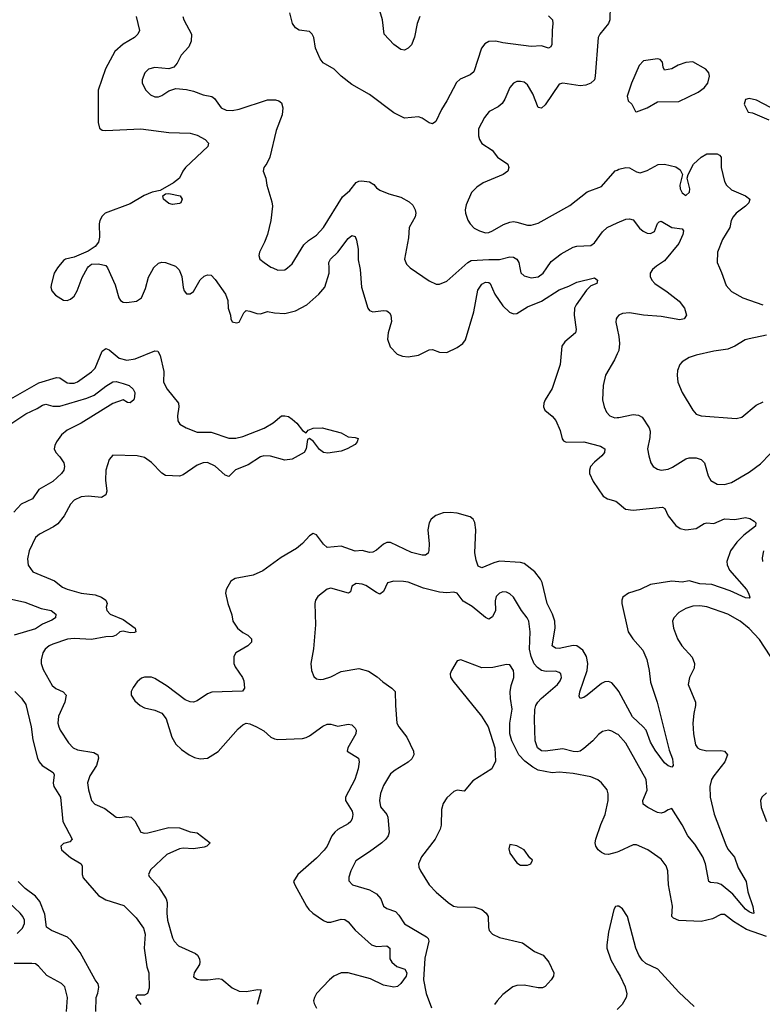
# Model space of a CAD drawing. Header units: inches. Extents: x 1954678 to 2060271, y 904822 to 1016299.
# Tile 187 of 256: x 1976601 to 1980826, y 975811 to 981411. Entities that reach past the tile are written whole.
import ezdxf

# ---------------------------------------------------------------- set-up
doc = ezdxf.new("R2010")
doc.units = ezdxf.units.IN
doc.header["$MEASUREMENT"] = 0
for name, color, linetype in [('B9977', 7, 'Continuous'), ('B9978', 7, 'Continuous'), ('B9987', 7, 'Continuous'), ('B9988', 7, 'Continuous')]:
    doc.layers.add(name, color=color, linetype=linetype)

msp = doc.modelspace()

# ---------------------------------------------------------------- linework, layer by layer
at = {"layer": 'B9977', "color": 5}
for points, elevation in [([(1976816.4, 980000), (1976797.3, 979970), (1976781, 979910), (1976778.8, 979890), (1976782.8, 979870), (1976803.9, 979843.9), (1976850, 979815.5), (1976870, 979814.4), (1976890, 979821.3), (1976910, 979839.3), (1976928, 979870), (1976955.7, 979944.3), (1976987.2, 980000)], 520), ([(1977100.5, 980000), (1977143.2, 979903.2), (1977165.2, 979830), (1977174.8, 979814.8), (1977190, 979805.2), (1977210, 979803.6), (1977265.2, 979810), (1977293.8, 979830), (1977317.4, 979882.6), (1977333.2, 979946.8), (1977361.3, 979998.7), (1977362.7, 980000)], 520), ([(1977496.2, 980000), (1977508, 979988), (1977522.9, 979950), (1977530, 979887.3), (1977536.1, 979870), (1977550, 979851.8), (1977570, 979852.6), (1977590, 979866.2), (1977628.3, 979931.7), (1977650, 979953), (1977670, 979960.8), (1977690, 979958.7), (1977713.8, 979933.8), (1977771.6, 979850), (1977784.9, 979815.1), (1977786.4, 979770), (1977800.7, 979730), (1977802.8, 979710), (1977810, 979692), (1977833.6, 979686.4), (1977850, 979691.3), (1977876.1, 979743.9), (1977890, 979756.4), (1977910, 979754), (1977950, 979739.6), (1977970, 979738.7), (1978010, 979752.4), (1978050, 979743.7), (1978110, 979739.6), (1978170, 979754.7), (1978235.1, 979790), (1978303.5, 979850), (1978337, 979890), (1978362.2, 979970), (1978361.2, 980000)], 520), ([(1978040, 980000), (1978070, 979986.7), (1978110, 979988), (1978124.1, 980000)], 540), ([(1978535.8, 980000), (1978537.8, 979990), (1978545.4, 979890), (1978582, 979770), (1978590, 979758), (1978609.1, 979749.1), (1978670, 979756.9), (1978690, 979754.6), (1978704.1, 979744.1), (1978712.6, 979730), (1978715.6, 979695.6), (1978696.5, 979630), (1978693.3, 979593.3), (1978708.2, 979550), (1978749, 979509), (1978778, 979498), (1978810, 979492.9), (1978870, 979503.6), (1978930, 979534.3), (1978950, 979536), (1978990, 979519.5), (1979030, 979518.7), (1979090, 979547.4), (1979122, 979570), (1979136.5, 979590), (1979184, 979750), (1979207.2, 979872.8), (1979230, 979906.5), (1979250, 979918.6), (1979270, 979916.5), (1979276.5, 979910), (1979303.8, 979850), (1979350, 979784), (1979387, 979747), (1979410, 979737.6), (1979430, 979739.7), (1979490, 979778.8), (1979570, 979811.2), (1979670, 979875.3), (1979725.2, 979894.8), (1979770, 979919.1), (1979870, 979943.7), (1979888.2, 979930), (1979884, 979910), (1979850, 979896.9), (1979826.2, 979873.8), (1979766.4, 979790), (1979757.1, 979770), (1979755.4, 979730), (1979766.3, 979650), (1979762.6, 979630), (1979701.7, 979578.3), (1979685.8, 979554.2), (1979676.1, 979450), (1979630, 979313.2), (1979590.4, 979250), (1979582.4, 979230), (1979580.4, 979210), (1979588.4, 979190), (1979630, 979155.3), (1979651, 979131), (1979675.3, 979075.3), (1979686.5, 979026.5), (1979695.1, 979015.1), (1979710, 979008), (1979810, 979009.4), (1979906, 978986), (1979930.2, 978970.2), (1979928.7, 978950), (1979912.9, 978930), (1979870, 978894.5), (1979848.1, 978870), (1979842, 978850), (1979842.8, 978830), (1979864.2, 978784.2), (1979920.7, 978700.7), (1979945.4, 978685.4), (1979992.6, 978672.6), (1980000, 978666.3)], 520), ([(1978822.7, 980000), (1978930, 979926), (1978970, 979908), (1978990, 979908), (1979030, 979924.9), (1979115.6, 980000)], 540), ([(1979446.5, 980000), (1979452.3, 979972.3), (1979470, 979953.7), (1979510, 979943.6), (1979550, 979948), (1979578.3, 979970), (1979599.6, 980000)], 540), ([(1980000, 979718.5), (1979993.7, 979710), (1979992, 979690), (1980000, 979655)], 540), ([(1976550, 979254.3), (1976710, 979346.3), (1976810, 979376.3), (1976830, 979374.2), (1976870, 979346.7), (1976883.4, 979343.4), (1976910, 979344.3), (1976930, 979351.9), (1977010, 979408.1), (1977031, 979429), (1977070, 979525.5), (1977090, 979542), (1977110, 979534), (1977166.9, 979486.9), (1977210, 979474), (1977258.2, 979481.8), (1977370, 979528.2), (1977386.6, 979526.6), (1977400.5, 979500.5), (1977420.6, 979410), (1977418.3, 979350), (1977439.5, 979310), (1977503.6, 979230), (1977506.7, 979210), (1977498, 979158), (1977499.6, 979130), (1977511.7, 979110), (1977547, 979090), (1977610, 979064.6), (1977690, 979064.8), (1977790, 979031.6), (1977830, 979031.5), (1977870, 979041.4), (1977991.7, 979088.3), (1978042.3, 979117.7), (1978090, 979158), (1978110, 979157.4), (1978130, 979153.4), (1978150, 979139.5), (1978176.9, 979116.9), (1978210, 979075.5), (1978230, 979061), (1978242.9, 979077.1), (1978270, 979087.6), (1978322, 979090), (1978430, 979060.7), (1978470, 979039.3), (1978510, 979035.8), (1978526, 979030), (1978521, 979010), (1978510, 978995.3), (1978464.7, 978970), (1978430, 978957.2), (1978354.2, 978945.8), (1978330, 978949.7), (1978307, 978967), (1978271.8, 979011.8), (1978250, 979029.4), (1978237.3, 979022.7), (1978230.3, 978969.7), (1978218.8, 978950), (1978150, 978911.8), (1978110, 978905.7), (1978028.1, 978928.1), (1977990, 978929.9), (1977970, 978925.7), (1977901.3, 978878.7), (1977828.6, 978851.4), (1977790, 978812.6), (1977770, 978819.8), (1977712.2, 978872.2), (1977670, 978892.6), (1977643.8, 978890), (1977610, 978877.6), (1977530, 978823.1), (1977510, 978815.3), (1977430, 978818.9), (1977410, 978832.1), (1977350, 978892.7), (1977310, 978920.6), (1977270, 978930.3), (1977130, 978934.7), (1977110, 978909.4), (1977090.2, 978850), (1977088.4, 978791.6), (1977096.9, 978730), (1977091, 978709), (1977065.9, 978694.1), (1976990, 978701.9), (1976950, 978698.2), (1976910, 978677.7), (1976890, 978655.1), (1976853.4, 978590), (1976816.9, 978543.1), (1976793.5, 978526.5), (1976714.4, 978485.6), (1976690, 978466.3), (1976654.3, 978390), (1976645.5, 978345.5), (1976648.4, 978308.4), (1976675.5, 978270), (1976798.7, 978218.7), (1976844.2, 978184.2), (1976870, 978172.4), (1976950, 978150.2), (1977030, 978140.1), (1977066.6, 978126.6), (1977091.5, 978110), (1977097.7, 978090), (1977093.1, 978070), (1977096.5, 978050), (1977115.2, 978030), (1977190, 977999.5), (1977257.3, 977950), (1977261.3, 977930), (1977254.8, 977925.2), (1977230, 977923.9), (1977190, 977934), (1977170, 977929.8), (1977148.7, 977911.3), (1977130, 977902.6), (1977090, 977901.1), (1977010, 977885.7), (1976910, 977892.2), (1976871.9, 977888.1), (1976790, 977860.2), (1976768.8, 977850), (1976745.7, 977830), (1976732.7, 977810), (1976723.2, 977770), (1976723.6, 977750), (1976734.6, 977714.6), (1976785, 977625), (1976806.6, 977606.6), (1976848.6, 977588.6), (1976865.2, 977570), (1976857.3, 977530), (1976822.3, 977450), (1976818.4, 977410), (1976822.6, 977390), (1976831.3, 977370), (1976878.6, 977298.6), (1976904.6, 977270), (1976930, 977258.6), (1977022.9, 977242.9), (1977044.6, 977230), (1977049.2, 977210), (1977038.5, 977170), (1977000.2, 977110), (1976987.3, 977070), (1976993, 977030), (1977010, 976970.8), (1977028, 976950), (1977085.2, 976925.2), (1977150, 976875.8), (1977170, 976872.7), (1977210, 976879.7), (1977234.8, 976874.8), (1977255.3, 976855.3), (1977290.6, 976790), (1977310, 976784.3), (1977330, 976786.4), (1977450, 976816.8), (1977510, 976814.4), (1977570, 976791.4), (1977610, 976786.7), (1977684, 976730), (1977664.9, 976710), (1977650, 976705.3), (1977590, 976696), (1977530, 976699), (1977510, 976695.7), (1977437.6, 976662.4), (1977344.4, 976575.6), (1977332.7, 976550), (1977337, 976537), (1977390, 976479.7), (1977433.7, 976410), (1977439.8, 976390), (1977437.4, 976330), (1977442.4, 976290), (1977469.2, 976189.2), (1977479.3, 976170), (1977504.3, 976144.3), (1977600.2, 976100.2), (1977612.2, 976090), (1977623.1, 976070), (1977626.5, 976050), (1977622.8, 976037.2), (1977593.7, 975990), (1977590, 975967.3), (1977610, 975954), (1977630.2, 975950.2), (1977670.7, 975949.3), (1977730, 975957.3), (1977750, 975953.1), (1977810, 975904.6), (1977850, 975885.6), (1977890, 975884), (1977954.7, 975894.7), (1977973.7, 975893.7), (1977952.7, 975810)], 480), ([(1980000, 979510.1), (1979984.2, 979475.8), (1979933.7, 979390), (1979919.5, 979330), (1979915.6, 979250), (1979925.2, 979210), (1979938.6, 979178.6), (1979957.6, 979157.6), (1979987.4, 979147.4), (1980000, 979147.9)], 540), ([(1976550, 979112.7), (1976636.5, 979170), (1976700.4, 979199.6), (1976730, 979219.4), (1976750, 979224.4), (1976790, 979212.5), (1976830, 979212.2), (1976982.1, 979257.9), (1977024, 979276), (1977090, 979327.5), (1977130, 979350.8), (1977150, 979352.5), (1977190, 979342.2), (1977224.4, 979330), (1977246.7, 979310), (1977255.2, 979290), (1977254.6, 979265.4), (1977250, 979249.5), (1977230, 979232), (1977214.8, 979234.8), (1977190, 979249.3), (1977130, 979228.6), (1976950, 979116), (1976870, 979076.5), (1976838.3, 979050), (1976809.5, 979010), (1976800.1, 978990), (1976797.1, 978970), (1976807.1, 978950), (1976830, 978924.6), (1976851.4, 978890), (1976856.5, 978870), (1976852.7, 978850), (1976839.1, 978830), (1976790, 978785.4), (1976710, 978738.8), (1976674.1, 978685.9), (1976610, 978655.2), (1976568.4, 978610)], 460), ([(1980000, 977602.7), (1979970, 977638.8), (1979950, 977646.6), (1979930, 977644.8), (1979910, 977635.7), (1979830, 977568.9), (1979810, 977556), (1979789.4, 977550), (1979784.2, 977564.2), (1979788, 977588), (1979829.9, 977710), (1979832.3, 977750), (1979825.3, 977790), (1979804.3, 977824.3), (1979770, 977849.1), (1979750, 977852.1), (1979670, 977834.3), (1979650, 977835.9), (1979630.9, 977850), (1979646.4, 977950), (1979644.9, 977990), (1979632, 978030), (1979601.3, 978090), (1979573.6, 978210), (1979564.6, 978230), (1979530.7, 978270), (1979470, 978317.8), (1979450, 978323.8), (1979330, 978332.3), (1979297.3, 978322.7), (1979230, 978292.8), (1979210, 978303.6), (1979196.9, 978336.9), (1979190, 978378), (1979195.9, 978510), (1979190, 978552.3), (1979180.5, 978570), (1979163.6, 978583.6), (1979090, 978605.3), (1979049.1, 978609.1), (1979010, 978606.6), (1978968, 978592), (1978942.6, 978570), (1978931.1, 978548.9), (1978922.4, 978510), (1978930.3, 978430), (1978928.5, 978391.5), (1978923.8, 978376.2), (1978910, 978365.1), (1978890, 978365.4), (1978830, 978381.1), (1978710, 978436.8), (1978690, 978437.8), (1978670, 978427.9), (1978630, 978393.6), (1978610, 978382.4), (1978590, 978381.7), (1978550, 978392.9), (1978510, 978388.7), (1978430, 978416.5), (1978350, 978409.9), (1978330, 978427.7), (1978290, 978482), (1978270, 978488.6), (1978250, 978476.4), (1978210, 978431.2), (1978176.4, 978403.6), (1978087.4, 978352.6), (1977983.6, 978276.4), (1977930, 978252.1), (1977827.4, 978232.6), (1977802.8, 978217.2), (1977776, 978170), (1977770.9, 978149.1), (1977784.4, 978090), (1977806.9, 978026.9), (1977813.7, 977990), (1977839.5, 977950), (1977870, 977925.7), (1977899.1, 977910), (1977920.5, 977890), (1977920.5, 977870), (1977898, 977850), (1977830.6, 977810), (1977818.7, 977790), (1977818.9, 977750), (1977827.4, 977730), (1977868.5, 977670), (1977875.8, 977650), (1977879.3, 977610), (1977868.3, 977591.7), (1977693.1, 977586.9), (1977670, 977577.6), (1977610, 977536.3), (1977590, 977529.7), (1977570, 977531.1), (1977542.2, 977542.2), (1977440, 977620), (1977370, 977664.4), (1977350, 977672.1), (1977310, 977672.3), (1977294.7, 977665.3), (1977270, 977644.2), (1977246.8, 977613.2), (1977235.6, 977590), (1977235.6, 977570), (1977256.1, 977536.1), (1977286.7, 977510), (1977310, 977497.3), (1977370, 977484.7), (1977410, 977466), (1977434.8, 977434.8), (1977465.7, 977330), (1977490, 977290.4), (1977521, 977261), (1977565.5, 977230), (1977595.3, 977215.3), (1977627, 977207), (1977670, 977211.6), (1977730, 977248.8), (1977842.9, 977377.1), (1977870, 977400.4), (1977890, 977410.4), (1977910, 977407), (1977947.7, 977390), (1977990, 977366.4), (1978030.3, 977330.3), (1978050, 977320.4), (1978070, 977317.6), (1978210, 977323), (1978230, 977328), (1978250, 977337.6), (1978326.3, 977393.7), (1978350, 977404.1), (1978370, 977404.9), (1978410, 977392.6), (1978470, 977403.9), (1978490, 977400.3), (1978510, 977382), (1978515.6, 977370), (1978512.8, 977350), (1978468.4, 977270), (1978463, 977250), (1978528.7, 977210), (1978532.6, 977190), (1978526.8, 977150), (1978508.2, 977090), (1978453.6, 976990), (1978454.9, 976970), (1978491.9, 976910), (1978495.6, 976890), (1978493.1, 976866.9), (1978484.2, 976850), (1978470, 976837.7), (1978410, 976806), (1978392.9, 976790), (1978377.3, 976770), (1978349.3, 976710.7), (1978332.7, 976687.3), (1978290, 976641.3), (1978183, 976550), (1978159.1, 976510), (1978165.5, 976490), (1978231.8, 976370), (1978245.3, 976350), (1978268.7, 976330), (1978330, 976286.7), (1978350, 976278.2), (1978370, 976277.5), (1978430, 976294.2), (1978450, 976292.8), (1978470, 976279.7), (1978510, 976232.6), (1978602, 976150), (1978630, 976139.7), (1978690, 976142.9), (1978705.8, 976130), (1978707.1, 976070), (1978718.3, 976050), (1978746, 976026), (1978791.2, 976011.2), (1978803.2, 975990), (1978799, 975970), (1978770, 975929.8), (1978750, 975911.9), (1978730, 975908.1), (1978670, 975919.2), (1978596.6, 975956.6), (1978470, 975989.9), (1978430, 975990.4), (1978388, 975970), (1978364.2, 975950), (1978290, 975871.6), (1978277.6, 975850), (1978272.9, 975830), (1978275.2, 975815.2), (1978290, 975788.4)], 520), ([(1980000, 977347.5), (1979970, 977365.4), (1979950, 977369.7), (1979917.1, 977362.9), (1979893.9, 977346.1), (1979862, 977310), (1979810, 977265.4), (1979790, 977251.1), (1979772.5, 977247.5), (1979750, 977248.3), (1979690, 977264.5), (1979589.9, 977249.9), (1979570, 977252.7), (1979547, 977270), (1979534.2, 977310), (1979528.8, 977430), (1979531.8, 977488.2), (1979537.8, 977510), (1979548.9, 977530), (1979567.6, 977550), (1979660.4, 977630), (1979676, 977650), (1979682.6, 977670), (1979680.8, 977680.8), (1979678.7, 977690), (1979670, 977698), (1979650, 977705.1), (1979596.9, 977703.1), (1979570, 977710.3), (1979546.3, 977726.3), (1979527.6, 977747.6), (1979509.9, 977790), (1979502, 977830), (1979505.6, 977930), (1979497.1, 977990), (1979487.2, 978010), (1979454.8, 978050), (1979410, 978127), (1979390, 978146.3), (1979370, 978155.6), (1979350, 978156.8), (1979330, 978149.7), (1979311.6, 978130), (1979305.1, 978105.1), (1979306.9, 978050), (1979290, 978014.7), (1979270, 978001.1), (1979250, 978011), (1979174.1, 978074.1), (1979123.1, 978103.1), (1979089.2, 978150), (1979070, 978156), (1979030, 978150.6), (1978990, 978155.3), (1978898.8, 978178.8), (1978810, 978212.1), (1978784.2, 978215.8), (1978730, 978217.6), (1978692.7, 978207.3), (1978670, 978158), (1978650, 978144.7), (1978630, 978152.9), (1978570, 978193.8), (1978550, 978201), (1978515.8, 978204.2), (1978490.6, 978190), (1978483.1, 978156.9), (1978471.3, 978148.7), (1978370, 978178), (1978350, 978171.8), (1978296.3, 978130), (1978283.8, 978110), (1978279.3, 978090), (1978284.4, 977970), (1978272.8, 977832.8), (1978257, 977750), (1978261.1, 977710), (1978274.7, 977674.7), (1978290, 977662.4), (1978310, 977658), (1978330, 977660.3), (1978370, 977672.9), (1978430, 977704), (1978530, 977720.7), (1978585.2, 977705.2), (1978634.4, 977674.4), (1978665.9, 977645.9), (1978718.8, 977610), (1978737.3, 977590), (1978738.7, 977510), (1978747.3, 977410), (1978757.2, 977390), (1978802.6, 977330), (1978842, 977250), (1978843.1, 977230), (1978832, 977208), (1978810, 977188.2), (1978736.5, 977143.5), (1978710, 977122), (1978670, 977054.5), (1978652.9, 977010), (1978648, 976970), (1978653.4, 976933.4), (1978690, 976890.6), (1978694.5, 976874.5), (1978702.8, 976790), (1978696.9, 976770), (1978684.2, 976750), (1978661.3, 976730), (1978590, 976677.2), (1978512.5, 976627.5), (1978483.9, 976570), (1978473.8, 976533.8), (1978473.5, 976513.5), (1978493.4, 976490), (1978590, 976461.8), (1978630, 976439.6), (1978654.9, 976410), (1978670, 976368.8), (1978690, 976356.1), (1978738.4, 976338.4), (1978758.1, 976318.1), (1978789.4, 976269.4), (1978915.2, 976195.2), (1978925.1, 976185.1), (1978927.9, 976170), (1978906, 976074), (1978898.6, 975950), (1978913.2, 975873.2), (1978943.7, 975790)], 540), ([(1976554.4, 978114.4), (1976630, 978098.1), (1976722.7, 978062.7), (1976779.1, 978050), (1976806.7, 978030), (1976804.4, 978010), (1976784.2, 977995.8), (1976730, 977973.3), (1976690, 977945.7), (1976570, 977910.9)], 460), ([(1980000, 976677.1), (1979950, 976663.7), (1979930, 976665), (1979910, 976674.6), (1979892, 976690), (1979878.4, 976710), (1979875.4, 976730), (1979878.8, 976750), (1979906.6, 976833.4), (1979931.3, 976890), (1979949, 976970), (1979948.8, 977008.8), (1979942.3, 977030), (1979911, 977070), (1979890, 977087.2), (1979850, 977105.4), (1979750, 977124.5), (1979670.5, 977130.5), (1979630, 977127.9), (1979550, 977143), (1979519.4, 977159.4), (1979474.1, 977194.1), (1979439.7, 977230), (1979400.7, 977310), (1979389.6, 977350), (1979389.6, 977409.6), (1979402.8, 977490), (1979392.7, 977550), (1979391.9, 977588.1), (1979396.6, 977623.4), (1979412.4, 977670), (1979412.6, 977690), (1979409.6, 977710), (1979390, 977740.9), (1979370, 977744.5), (1979292.9, 977727.1), (1979230, 977725.1), (1979110, 977769.4), (1979090, 977765.2), (1979057.1, 977710), (1979050.4, 977690), (1979052.5, 977672.5), (1979065.5, 977650), (1979228.2, 977450), (1979266, 977390), (1979304, 977270), (1979306.8, 977193.2), (1979286, 977150), (1979178.7, 977081.3), (1979130, 977024), (1979090, 977029.2), (1979070, 977021.2), (1979030, 976985.2), (1979010, 976954), (1979000.6, 976919.4), (1978997.7, 976830), (1978992.3, 976807.7), (1978964.2, 976750), (1978886.7, 976650), (1978870.4, 976610), (1978872.2, 976590), (1978880.3, 976570), (1978930, 976490.4), (1978970, 976448.7), (1979039.3, 976390), (1979069.4, 976369.4), (1979090, 976364.4), (1979190, 976363.9), (1979230, 976350.2), (1979254.6, 976330), (1979266, 976310), (1979267.6, 976247.6), (1979272.2, 976230), (1979290.2, 976210.2), (1979330, 976191.6), (1979460.6, 976160.6), (1979530, 976110.3), (1979579.1, 976090), (1979610.4, 976050), (1979639.3, 975990), (1979638, 975970), (1979623.7, 975950), (1979590, 975912.6), (1979574.9, 975905.1), (1979550, 975903.9), (1979470, 975920.5), (1979430, 975918), (1979406.7, 975910), (1979350, 975867.4), (1979316.5, 975830), (1979302.8, 975810)], 560), ([(1976573.1, 977590), (1976611.4, 977551.4), (1976636.1, 977516.1), (1976667, 977390), (1976675.1, 977315.1), (1976701.6, 977210), (1976711.3, 977190), (1976728.9, 977170), (1976790.4, 977130), (1976796.9, 977116.9), (1976791.5, 977068.5), (1976795, 977050), (1976833.1, 976990), (1976846.9, 976850), (1976899.1, 976750), (1976885.5, 976734.5), (1976850, 976726), (1976834, 976710), (1976839.1, 976690), (1976890, 976646.8), (1976950.3, 976610.3), (1976956, 976596), (1976956.9, 976550), (1976962, 976530), (1977049.3, 976429.3), (1977090, 976406), (1977192.7, 976372.7), (1977262.7, 976302.7), (1977304.4, 976244.4), (1977314.7, 976210), (1977309.1, 976130), (1977324.7, 976024.7), (1977335.6, 975990), (1977338, 975902), (1977328, 975872), (1977310, 975862.7), (1977270, 975862), (1977263.5, 975856.5), (1977261, 975850), (1977290.4, 975810.4)], 460), ([(1977033.2, 975770), (1977035.1, 975850), (1977046, 975874), (1977051.7, 975908.3), (1977046.5, 975926.5), (1977030, 975949.4), (1976945.5, 976105.5), (1976894, 976174), (1976872.4, 976192.4), (1976781.2, 976230), (1976753.2, 976250), (1976743.7, 976323.7), (1976715.7, 976395.7), (1976690, 976425.3), (1976631, 976470), (1976592.7, 976510)], 460), ([(1976585.8, 976214.2), (1976615.9, 976244.1), (1976628.2, 976270), (1976627.6, 976290), (1976618.4, 976310), (1976603.7, 976330), (1976538.7, 976390)], 480), ([(1980000, 976368.3), (1979990, 976368), (1979981, 976350), (1979950, 976222), (1979940.3, 976150), (1979941.5, 976130), (1979963.4, 976063.4), (1980000, 975999.7)], 580), ([(1976868, 975770), (1976871.9, 975850), (1976857.8, 975910), (1976838.3, 975930), (1976754.9, 975974.9), (1976708.6, 976028.6), (1976690, 976040.3), (1976670, 976043.9), (1976570, 976042.5)], 480)]:
    msp.add_lwpolyline(points, dxfattribs=dict(at, elevation=elevation))
at = {"layer": 'B9977', "color": 5, "elevation": 580}
msp.add_lwpolyline([(1979390, 976719.3), (1979384.4, 976695.6), (1979390, 976671), (1979430, 976616.3), (1979450, 976603), (1979490, 976602.8), (1979508, 976610), (1979518, 976630), (1979503.2, 976643.2), (1979470, 976689.2), (1979430, 976711.8)], close=True, dxfattribs=at)
at = {"layer": 'B9978', "color": 5}
for points, elevation in [([(1979610, 981434), (1979631.6, 981410), (1979634.7, 981390), (1979629.2, 981349.2), (1979628.9, 981271.1), (1979623.1, 981256.9), (1979610, 981249.7), (1979570, 981263.5), (1979510, 981258.7), (1979350, 981280.3), (1979310, 981289.8), (1979270, 981287.2), (1979246.4, 981273.6), (1979227.6, 981250), (1979184.4, 981115.6), (1979163, 981097), (1979107.4, 981072.6), (1979086.6, 981053.4), (1979031.3, 980950), (1978999.6, 980900.4), (1978967.7, 980832.3), (1978950, 980819.6), (1978930, 980824.7), (1978890, 980851.6), (1978870, 980858.7), (1978790, 980851.8), (1978730, 980881.6), (1978590, 980985.6), (1978490, 981043), (1978430, 981089.6), (1978389.3, 981130), (1978326.4, 981166.4), (1978310, 981189.4), (1978283.6, 981250), (1978275.1, 981310), (1978264, 981330), (1978250, 981344), (1978190, 981352.3), (1978170, 981366), (1978153.6, 981390), (1978136.9, 981450)], 540), ([(1978877.6, 981430), (1978861.3, 981390), (1978847.2, 981312.8), (1978830, 981269), (1978810, 981249), (1978790, 981239), (1978770, 981242.7), (1978730, 981269.5), (1978674.5, 981330), (1978664.2, 981410), (1978650, 981461.2)], 520), ([(1979960.4, 981490), (1979957.7, 981410), (1979950.3, 981390), (1979902, 981330), (1979891.8, 981310), (1979875.2, 981090), (1979870.1, 981069.9), (1979850, 981051.1), (1979821.2, 981038.8), (1979790, 981034.8), (1979690.4, 981049.6), (1979670, 981045.1), (1979590, 980927.3), (1979570, 980907.3), (1979550, 980912.7), (1979519.7, 980990), (1979490, 981040.5), (1979470, 981055.4), (1979450, 981060.5), (1979430, 981058.9), (1979410.3, 981049.7), (1979390, 981026.6), (1979360.5, 980959.5), (1979344.7, 980935.3), (1979323.4, 980916.6), (1979271.2, 980888.8), (1979245.2, 980854.8), (1979210.4, 980790), (1979210.4, 980750), (1979216.4, 980730), (1979230, 980706.4), (1979288.7, 980668.7), (1979319.1, 980630), (1979377.3, 980590), (1979384, 980570), (1979377.3, 980550), (1979350.8, 980530), (1979236.7, 980483.3), (1979200.9, 980459.1), (1979172.1, 980427.9), (1979141.4, 980358.6), (1979135.8, 980330), (1979137.6, 980310), (1979150.3, 980270.3), (1979163, 980250), (1979186, 980226), (1979216, 980210), (1979250, 980199.5), (1979270, 980201.7), (1979290, 980210.3), (1979353.9, 980246.1), (1979390, 980260.3), (1979410, 980263.1), (1979430, 980259.6), (1979490, 980242.3), (1979510, 980243.1), (1979550, 980254.9), (1979730, 980355.3), (1979830, 980432.2), (1979910, 980463.1), (1979989.2, 980550.8), (1980000, 980556.1)], 560), ([(1977263.1, 981430), (1977281.6, 981350), (1977273, 981330), (1977253.7, 981310), (1977188.7, 981271.3), (1977142.8, 981230), (1977088.9, 981131.1), (1977047.9, 981010), (1977046.9, 980826.9), (1977054.2, 980794.2), (1977070, 980783.7), (1977090, 980781.7), (1977290, 980791.2), (1977449.8, 980770.2), (1977570, 980766.3), (1977610, 980754.9), (1977656.3, 980730), (1977674.8, 980710), (1977670.7, 980690.7), (1977544.7, 980570), (1977529.2, 980550), (1977510.1, 980509.9), (1977476.6, 980483.4), (1977399.4, 980440.6), (1977354.8, 980430), (1977308.2, 980411.8), (1977230, 980364.2), (1977088, 980310), (1977070, 980294), (1977056.4, 980270), (1977052.7, 980250), (1977055.2, 980175.2), (1977050, 980145.2), (1977030, 980120.9), (1976990, 980095.1), (1976910, 980060.7), (1976862, 980050), (1976850, 980042), (1976822.8, 980010), (1976816.4, 980000)], 520), ([(1977528, 981430), (1977534.7, 981410), (1977577.6, 981330), (1977576.5, 981290), (1977563.8, 981256.2), (1977520.3, 981210), (1977496.4, 981163.6), (1977477.8, 981142.2), (1977450, 981132), (1977370, 981139.2), (1977334, 981130), (1977312.4, 981110), (1977297, 981070), (1977297.6, 981050), (1977318.4, 981010), (1977344.7, 980984.7), (1977370, 980972.2), (1977390, 980972), (1977410, 980979.5), (1977450, 981006.7), (1977490, 981019.3), (1977550, 981014.4), (1977590, 981004.9), (1977644.3, 980984.3), (1977693.8, 980973.8), (1977710, 980963.1), (1977747.2, 980910), (1977775.9, 980895.9), (1977810, 980894.5), (1977850, 980902.7), (1978010, 980955.8), (1978055.6, 980955.6), (1978076, 980950), (1978090, 980938.8), (1978098.3, 980910), (1978093.8, 980870), (1978059.5, 980780.5), (1978024.6, 980630), (1978007.1, 980592.9), (1977990.4, 980570), (1977985.5, 980550), (1978002, 980510), (1978007.3, 980470), (1978035.8, 980375.8), (1978038.7, 980350), (1978030.3, 980270), (1978010.2, 980189.8), (1977994.1, 980145.9), (1977965.5, 980090), (1977960.7, 980070), (1977967.3, 980050), (1977990.7, 980030), (1978030, 980004.4), (1978040, 980000)], 540), ([(1978124.1, 980000), (1978150, 980022), (1978216.9, 980130), (1978244.5, 980155.5), (1978290, 980186), (1978330, 980230.3), (1978436.9, 980403.1), (1978479.7, 980440.3), (1978515, 980485), (1978530, 980493.6), (1978544.7, 980495.3), (1978590, 980489.2), (1978614.6, 980474.6), (1978630, 980454.9), (1978650, 980441.3), (1978701.1, 980421.1), (1978770, 980402), (1978815.8, 980375.8), (1978837, 980357), (1978850.3, 980330), (1978854.6, 980310), (1978850.3, 980290), (1978817.4, 980230), (1978813.4, 980170), (1978790.6, 980049.4), (1978801.5, 980021.5), (1978821.1, 980001.1), (1978822.7, 980000)], 540), ([(1979599.6, 980000), (1979624.7, 980035.3), (1979681.1, 980078.9), (1979750, 980116.9), (1979770, 980123.2), (1979850, 980127.9), (1979870, 980142.3), (1979916, 980204), (1979943, 980230), (1980000, 980255.3)], 540), ([(1978361.2, 980000), (1978360.3, 980030), (1978368.8, 980050), (1978410.4, 980089.6), (1978470, 980167), (1978490, 980183.8), (1978510, 980177.3), (1978517, 980157), (1978526.3, 980106.3), (1978526.4, 980046.4), (1978535.8, 980000)], 520), ([(1979115.6, 980000), (1979149.9, 980030.1), (1979170, 980042.5), (1979270, 980048.2), (1979330, 980046.8), (1979390, 980061.7), (1979410, 980061.1), (1979430, 980048.7), (1979440.2, 980030), (1979446.5, 980000)], 540), ([(1976987.2, 980000), (1976990, 980004.9), (1977010, 980020.4), (1977050, 980022), (1977090, 980012.7), (1977100.3, 980000.3), (1977100.5, 980000)], 520), ([(1977362.7, 980000), (1977390, 980025.8), (1977410, 980032.1), (1977430, 980031.1), (1977486.4, 980010), (1977496.2, 980000)], 520)]:
    msp.add_lwpolyline(points, dxfattribs=dict(at, elevation=elevation))
at = {"layer": 'B9978', "color": 5, "elevation": 520}
msp.add_lwpolyline([(1977470, 980360.5), (1977450, 980366.6), (1977419.6, 980390), (1977415.1, 980410), (1977430, 980420.4), (1977450, 980422.6), (1977514, 980410), (1977524.9, 980390), (1977517.3, 980370), (1977510, 980365.6)], close=True, dxfattribs=at)
at = {"layer": 'B9987', "color": 5}
for points, elevation in [([(1980211.8, 980000), (1980200.5, 979990), (1980188.2, 979970), (1980188, 979950), (1980196.3, 979930), (1980214, 979910), (1980284.1, 979864.1), (1980352.2, 979810), (1980383.7, 979770), (1980394.9, 979730), (1980380.4, 979710), (1980355.9, 979704.1), (1980250, 979722.3), (1980150, 979730.4), (1980070, 979743.7), (1980030, 979739.8), (1980008.5, 979730), (1980000, 979718.5)], 540), ([(1980581.9, 980000), (1980593.9, 979973.9), (1980619.6, 979899.6), (1980650, 979864.9), (1980714, 979830), (1980829.3, 979789.3)], 560), ([(1980000, 979655), (1980010.3, 979610), (1980014, 979570), (1980009.2, 979530), (1980000, 979510.1)], 540), ([(1980850, 979617), (1980750, 979596.2), (1980728.5, 979590), (1980670, 979554.2), (1980630, 979536.9), (1980550, 979526.6), (1980450, 979502.4), (1980410, 979489.5), (1980370, 979466), (1980356.3, 979450), (1980343.7, 979416.3), (1980340.4, 979390), (1980344.4, 979350), (1980370.5, 979290), (1980430, 979190.7), (1980450, 979168.4), (1980477.7, 979157.7), (1980677.2, 979142.8), (1980710, 979150.4), (1980790, 979218.4), (1980830, 979238.4)], 560), ([(1980000, 979147.9), (1980010, 979148.4), (1980090, 979165.9), (1980121.9, 979161.9), (1980142.3, 979150), (1980181.7, 979090), (1980187.6, 979070), (1980185.4, 979034.6), (1980172.2, 978970), (1980179.5, 978930), (1980192.2, 978890), (1980204.9, 978870), (1980230, 978855.3), (1980250, 978849.2), (1980290, 978854.4), (1980314.8, 978865.2), (1980390, 978912.8), (1980410, 978918.9), (1980450, 978919.7), (1980478.4, 978910), (1980497.4, 978890), (1980517.4, 978817.4), (1980533.4, 978790), (1980569, 978769), (1980610, 978767.6), (1980650, 978779.1), (1980750, 978838.4), (1980814.8, 978885.2), (1980870, 978941.7)], 540), ([(1980000, 978666.3), (1980046.5, 978626.5), (1980090, 978621.1), (1980258.2, 978638.2), (1980271.7, 978631.7), (1980290.2, 978590), (1980333.5, 978533.5), (1980357.7, 978517.7), (1980390, 978509.3), (1980450, 978517.3), (1980495.2, 978544.8), (1980510, 978549.3), (1980550, 978546.4), (1980610, 978572.1), (1980670, 978568.3), (1980730, 978579.7), (1980754.9, 978574.9), (1980779.1, 978559.1), (1980788.7, 978550), (1980786.7, 978530), (1980721.4, 978478.6), (1980680.6, 978439.4), (1980645.1, 978390), (1980624.1, 978330), (1980625.5, 978310), (1980639.4, 978279.4), (1980735.8, 978170), (1980747.9, 978150), (1980754.2, 978125.8), (1980750, 978120.7), (1980730, 978123.1), (1980642.8, 978162.8), (1980538, 978198), (1980470, 978201.7), (1980410, 978220.2), (1980370, 978212.9), (1980310, 978216.8), (1980190, 978199.5), (1980130, 978169.8), (1980064.9, 978150), (1980032.8, 978127.2), (1980025.7, 978110), (1980027.2, 978090), (1980063.2, 977930), (1980088.2, 977890), (1980145, 977825), (1980167.8, 977772.2), (1980182.3, 977710), (1980190, 977642.4), (1980227.9, 977530), (1980296.6, 977256.6), (1980313.8, 977206.2), (1980317.6, 977170), (1980310, 977159.5), (1980290, 977166.6), (1980270, 977185.1), (1980215.7, 977255.7), (1980190, 977302.4), (1980164.2, 977370), (1980148.4, 977390), (1980086.3, 977446.3), (1980010.3, 977590.3), (1980000, 977602.7)], 520), ([(1980832.8, 978390), (1980825.2, 978350), (1980826.5, 978330)], 540), ([(1980903.1, 977743.1), (1980810, 977886.8), (1980750, 977948.7), (1980700.5, 977990), (1980630, 978029.8), (1980510, 978072), (1980470, 978077.6), (1980430, 978075.3), (1980390, 978061.5), (1980350, 978038.9), (1980321.6, 978010), (1980314.4, 977990), (1980319.5, 977950), (1980342.6, 977890), (1980368.7, 977850), (1980426.3, 977786.3), (1980440.3, 977750), (1980437, 977723), (1980411.8, 977670), (1980403.7, 977630), (1980444.6, 977530), (1980446, 977510), (1980435.4, 977464.6), (1980430.3, 977409.7), (1980434.4, 977350), (1980445.9, 977285.9), (1980456.4, 977270), (1980470, 977262.4), (1980510, 977253.2), (1980590, 977254), (1980610, 977250.3), (1980628.2, 977230), (1980611.6, 977190), (1980548.9, 977111.1), (1980537.2, 977090), (1980527.7, 977050), (1980528.5, 976990), (1980552.2, 976892.2), (1980617.7, 976717.7), (1980630, 976693.7), (1980666.9, 976646.9), (1980688, 976588), (1980734.7, 976510), (1980743.6, 976450), (1980771.9, 976368.1), (1980778, 976330), (1980771.7, 976328.3), (1980750, 976336.2), (1980730, 976351.5), (1980657.6, 976437.6), (1980591.8, 976491.8), (1980570, 976499.8), (1980530, 976504), (1980520.7, 976510), (1980501.6, 976610), (1980487.8, 976650), (1980441.8, 976721.8), (1980402, 976770), (1980370, 976832.4), (1980310, 976923.7), (1980290, 976917), (1980270, 976903), (1980250, 976898.3), (1980230, 976902), (1980175.1, 976930), (1980147.3, 976950), (1980146, 976970), (1980170.7, 977029.3), (1980164.5, 977090), (1980050, 977295.6), (1980004.7, 977344.7), (1980000, 977347.5)], 540), ([(1980850, 977014.5), (1980822, 976990), (1980815.5, 976970), (1980818.4, 976930), (1980850.4, 976850.4)], 560), ([(1980850, 976196), (1980736.3, 976236.3), (1980662.1, 976282.1), (1980610, 976321.4), (1980590, 976321), (1980542.8, 976297.2), (1980477.5, 976282.5), (1980350, 976288.4), (1980320.8, 976300.8), (1980310.9, 976310.9), (1980314.6, 976370), (1980292.3, 976490), (1980287.8, 976570), (1980278.2, 976598.2), (1980250, 976637), (1980174.5, 976690), (1980110, 976718.5), (1980090, 976718), (1980010, 976679.8), (1980000, 976677.1)], 560), ([(1980438.3, 975798.3), (1980350, 975879.6), (1980230.8, 976010.8), (1980163.3, 976043.3), (1980141.6, 976061.6), (1980123.5, 976090), (1980106.6, 976130), (1980059.5, 976310), (1980030, 976354), (1980010, 976368.7), (1980000, 976368.3)], 580), ([(1980000, 975999.7), (1980017.1, 975970), (1980045.3, 975910), (1980054.4, 975870), (1980050.5, 975850), (1980028, 975810), (1980000, 975781.9)], 580)]:
    msp.add_lwpolyline(points, dxfattribs=dict(at, elevation=elevation))
at = {"layer": 'B9988', "color": 5, "elevation": 580}
msp.add_lwpolyline([(1980230, 981189.2), (1980150, 981177), (1980124.4, 981150), (1980080.5, 981050), (1980056.7, 980976.7), (1980061.6, 980950), (1980082.8, 980930), (1980104.7, 980890), (1980110, 980888), (1980170, 980910.6), (1980230, 980944.9), (1980350, 980946.4), (1980461.4, 980998.6), (1980495.4, 981024.6), (1980515.1, 981050), (1980526, 981090), (1980521.2, 981110), (1980504, 981130), (1980430, 981171.6), (1980390, 981167.8), (1980347.8, 981152.2), (1980310, 981131.8), (1980270, 981125.2), (1980260.9, 981140.9), (1980257.2, 981170), (1980245.2, 981185.2)], close=True, dxfattribs=at)
at = {"layer": 'B9988', "color": 5}
for points, elevation in [([(1980871.7, 980911.7), (1980792.9, 980952.9), (1980750, 980964), (1980730, 980958), (1980722.8, 980930), (1980744.7, 980884.7), (1980770, 980881), (1980862.3, 980842.3)], 580), ([(1980000, 980556.1), (1980010, 980561.1), (1980050, 980570.2), (1980070, 980568.9), (1980110, 980545.3), (1980130, 980541.1), (1980170, 980553.4), (1980232.3, 980587.7), (1980270, 980588.8), (1980333.7, 980573.7), (1980357.6, 980557.6), (1980371.3, 980530), (1980357.3, 980470), (1980359.1, 980450), (1980370, 980426.8), (1980390, 980411), (1980412, 980430), (1980414, 980450), (1980399, 980510), (1980404, 980530), (1980434, 980590), (1980477.6, 980630), (1980510, 980648.9), (1980568.8, 980648.8), (1980581.2, 980641.2), (1980592, 980630), (1980591.8, 980570), (1980611.2, 980491.2), (1980622.3, 980470), (1980650, 980444), (1980730.5, 980410), (1980754.9, 980390), (1980749, 980370), (1980730.2, 980350), (1980677.3, 980310), (1980659, 980290), (1980649, 980270), (1980640.3, 980230), (1980598.9, 980161.1), (1980570.3, 980090), (1980568.2, 980030), (1980581.9, 980000)], 560), ([(1980000, 980255.3), (1980050, 980277.6), (1980070, 980279.6), (1980090, 980273.1), (1980126.2, 980226.2), (1980147.8, 980207.8), (1980170, 980197.8), (1980190, 980196.2), (1980212.5, 980207.5), (1980230, 980251.3), (1980238, 980262), (1980250, 980264.9), (1980310, 980229.3), (1980370, 980221.6), (1980376.5, 980210), (1980373, 980190), (1980350, 980138), (1980270, 980039.7), (1980223, 980010), (1980211.8, 980000)], 540)]:
    msp.add_lwpolyline(points, dxfattribs=dict(at, elevation=elevation))

doc.saveas('drawing.dxf')
